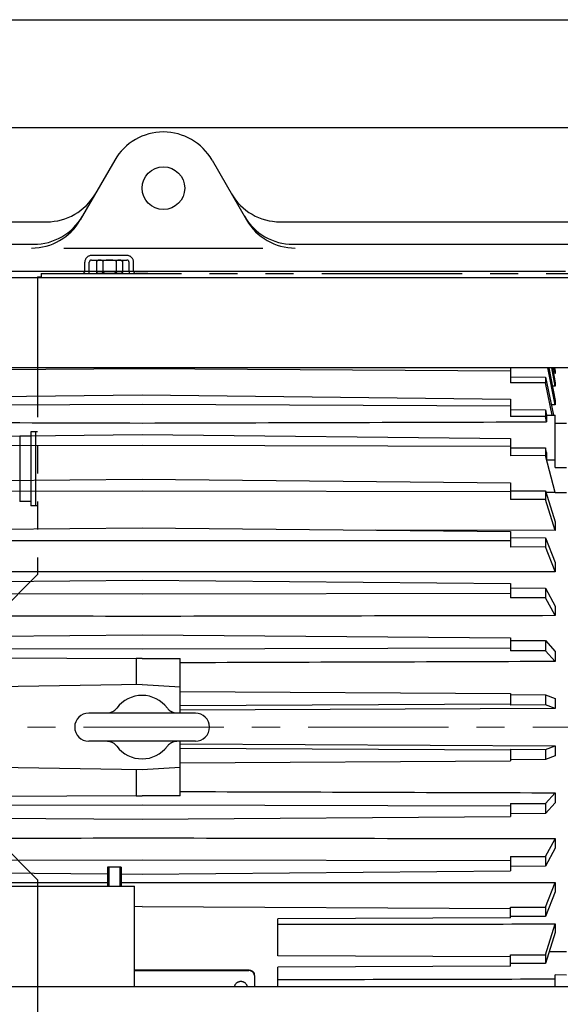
# Model space of a CAD drawing. Extents: x 0 to 8400, y 0 to 5940.
# Tile 30 of 34: x 3793 to 4034, y 4377 to 4815. Entities that reach past the tile are written whole.
import ezdxf

# ---------------------------------------------------------------- set-up
doc = ezdxf.new("R2010")
doc.units = 0
doc.header["$LTSCALE"] = 50
doc.header["$MEASUREMENT"] = 0
doc.linetypes.add('CENTER', pattern=[2, 1.25, -0.25, 0.25, -0.25])
doc.linetypes.add('PHANTOM', pattern=[2.5, 1.25, -0.25, 0.25, -0.25, 0.25, -0.25])
doc.layers.add('ACCES5', color=1, linetype='CONTINUOUS')
doc.layers.add('DETAIL', color=7, linetype='CONTINUOUS')

msp = doc.modelspace()

# ---------------------------------------------------------------- linework, layer by layer
at = {"layer": 'ACCES5', "linetype": 'PHANTOM'}
for p, q in [((3840.69898, 4710.00019), (3824.99953, 4710.00019)), ((3821.99903, 4702.99949), (3821.99903, 4706.99974)), ((3823.99978, 4702.99949), (3823.99978, 4706.99974)), ((3824.99953, 4707.99949), (3840.69898, 4707.99949)), ((3827.24913, 4707.52369), (3828.07433, 4708.00024)), ((3827.24928, 4707.52339), (3827.24928, 4702.47704)), ((3829.99953, 4707.48554), (3829.99953, 4702.51484)), ((3835.99928, 4707.48554), (3835.99928, 4702.51484)), ((3837.92373, 4708.00054), (3838.74938, 4707.52384)), ((3838.74953, 4707.52339), (3838.74953, 4702.47704)), ((3841.69998, 4702.99949), (3841.69998, 4706.99974)), ((3843.69948, 4702.99949), (3843.69948, 4706.99974)), ((3801.00003, 4700.50024), (3801.00003, 4568.00024)), ((3801.00003, 4700.50024), (3802.49998, 4700.50024)), ((3802.49998, 4702.00019), (4193.50003, 4702.00019)), ((3802.49998, 4702.00019), (3802.49998, 4700.50024)), ((3828.07433, 4702.00034), (3827.24973, 4702.47639)), ((3837.92433, 4701.99974), (3828.07448, 4701.99974)), ((3838.74908, 4702.47669), (3837.92388, 4702.00034)), ((3849.99953, 4701.99974), (3844.69923, 4701.99974)), ((3801.00003, 4631.50044), (3798.00003, 4631.50044)), ((3798.00003, 4631.50044), (3798.00003, 4598.49999)), ((3799.99953, 4631.50044), (3799.99953, 4598.49999)), ((3793.00003, 4629.49974), (3793.00003, 4600.49949)), ((3798.00003, 4629.49974), (3793.00003, 4629.49974)), ((3798.00003, 4600.49949), (3793.00003, 4600.49949)), ((3801.00003, 4598.49999), (3798.00003, 4598.49999)), ((3783.00018, 4550.00034), (3801.00003, 4568.00024)), ((3783.00033, 4450.00004), (3801.00003, 4432.00034)), ((3801.00003, 4432.00049), (3801.00003, 4299.50034))]:
    msp.add_line(p, q, dxfattribs=at)
for centre, radius, start, end in [((3824.99953, 4706.99974), 3, 89.999982, 179.99996), ((3840.69898, 4706.99974), 3, 0, 89.999982), ((3824.99953, 4706.99974), 1, 89.999982, 179.99996), ((3828.63113, 4705.92429), 2.07631, 48.772506, 131.71419), ((3833.00003, 4699.00044), 9, 70.528697, 109.47116), ((3837.36768, 4705.92304), 2.07631, 48.285705, 131.22739), ((3840.69898, 4706.99974), 1, 0, 89.999982), ((3820.99928, 4702.99949), 1, 270.00002, 0), ((3820.99928, 4702.99949), 3, 340.54368, 0), ((3828.63113, 4704.07614), 2.07631, 228.2857, 311.22737), ((3833.00003, 4710.99999), 9, 250.52873, 289.47114), ((3837.36768, 4704.07614), 2.07631, 228.7725, 311.71417), ((3844.69923, 4702.99949), 3, 179.99999, 199.45632), ((3844.69923, 4702.99949), 1, 179.99996, 270)]:
    msp.add_arc(centre, radius, start, end, dxfattribs=at)
at = {"layer": 'DETAIL'}
for p, q in [((3555.00004, 4814.99989), (5085.00004, 4814.99989)), ((3623.0003, 4766.99989), (4203.0002, 4766.99989)), ((3835.34953, 4752.49989), (3819.94414, 4725.81697)), ((3878.6508, 4752.49989), (3894.0562, 4725.81697)), ((3652.00017, 4724.99989), (3805.03864, 4724.99989)), ((3908.96169, 4724.99989), (4061.89983, 4724.99989)), ((3652.00017, 4714.99989), (3799.26514, 4714.99989)), ((3812.72726, 4713.31697), (3901.27308, 4713.31697)), ((3914.73519, 4714.99989), (4061.89983, 4714.99989)), ((4203.0002, 4699.99989), (3623.0003, 4699.99989)), ((3652.00017, 4702.99989), (4036.00017, 4702.99989)), ((4203.0002, 4659.99989), (3623.0003, 4659.99989)), ((3847.50068, 4659.49939), (3683.50068, 4658.51239)), ((4011.50068, 4658.51239), (3847.50068, 4659.49939)), ((4011.50068, 4659.99989), (4011.50068, 4653.33038)), ((4011.50068, 4655.95122), (4027.11259, 4655.90496)), ((4027.11259, 4655.90496), (4030.70712, 4638.94413)), ((4031.50068, 4643.49094), (4028.25346, 4659.99989)), ((4028.64764, 4659.99989), (4031.50068, 4645.48124)), ((4031.50068, 4651.8271), (4029.97834, 4659.99989)), ((4030.24859, 4659.99989), (4031.50068, 4653.27357)), ((4031.50068, 4657.53857), (4030.70542, 4657.54577)), ((4031.50068, 4657.56545), (4031.06293, 4659.99989)), ((4031.2209, 4659.99989), (4031.50068, 4658.44335)), ((4031.50068, 4658.44335), (4031.50068, 4657.53857)), ((4027.11259, 4653.3784), (4011.50068, 4653.33038)), ((4030.1755, 4638.9445), (4027.11259, 4653.3784)), ((4031.50068, 4651.80115), (4030.25681, 4651.81112)), ((4031.50068, 4653.27357), (4031.50068, 4651.80115)), ((3683.50068, 4646.07177), (3847.50068, 4647.99969)), ((3847.50068, 4647.99969), (4011.50068, 4646.07177)), ((3847.50068, 4643.71394), (3683.50068, 4642.96138)), ((4011.50068, 4642.96138), (3847.50068, 4643.71394)), ((4011.50068, 4646.07177), (4011.50068, 4638.27566)), ((4031.50068, 4643.46636), (4029.74617, 4643.47838)), ((4031.50068, 4645.48124), (4031.50068, 4643.46636)), ((4011.50068, 4641.38605), (4027.11259, 4641.3309)), ((4027.11259, 4638.33239), (4011.50068, 4638.27566)), ((4027.11259, 4641.3309), (4027.67138, 4638.94627)), ((4027.67138, 4635.95177), (4027.11259, 4638.33239)), ((4027.67138, 4638.94627), (4031.50068, 4638.94357)), ((4031.50068, 4615.65013), (4031.50068, 4638.94357)), ((4031.50068, 4635.31073), (4036.50068, 4635.31073)), ((3683.50068, 4628.51099), (3847.50068, 4630.35646)), ((3847.50068, 4630.35646), (4011.50068, 4628.51099)), ((3847.50068, 4625.4695), (3683.50068, 4624.96426)), ((4011.50068, 4624.96426), (3847.50068, 4625.4695)), ((4011.50068, 4628.51099), (4011.50068, 4620.85499)), ((4011.50068, 4624.40171), (4027.11259, 4624.33862)), ((4027.11259, 4620.91948), (4011.50068, 4620.85499)), ((4027.67138, 4622.24683), (4027.11259, 4624.33862)), ((4031.50552, 4604.51078), (4027.11259, 4620.91948)), ((4031.50068, 4618.82989), (4027.67138, 4618.83226)), ((4031.50068, 4615.65013), (4036.50068, 4615.65013)), ((3683.50068, 4608.75134), (3847.50068, 4610.48279)), ((3847.50068, 4610.48279), (4011.50068, 4608.75134)), ((4011.50068, 4608.75134), (4011.50068, 4601.36646)), ((3847.50068, 4605.07824), (3683.50068, 4604.82897)), ((4011.50068, 4604.82897), (3847.50068, 4605.07824)), ((4011.50068, 4605.28883), (4027.11259, 4605.21887)), ((4027.11259, 4605.21887), (4031.50068, 4591.37306)), ((4031.50552, 4604.51078), (4027.33342, 4604.52211)), ((4031.50552, 4604.51078), (4036.50068, 4604.4766)), ((4027.11259, 4601.4376), (4011.50068, 4601.36646)), ((4031.50068, 4587.63145), (4027.11259, 4601.4376)), ((4031.50068, 4591.37306), (4031.50068, 4587.61623)), ((3683.50068, 4587.13092), (3847.50068, 4588.71873)), ((3847.50068, 4588.71873), (4011.50068, 4587.13092)), ((4031.50068, 4587.61623), (3951.38485, 4587.71299)), ((4011.50068, 4587.13092), (4011.50068, 4580.14352)), ((3847.50068, 4582.88906), (3683.50068, 4582.90002)), ((4011.50068, 4582.90002), (3847.50068, 4582.88906)), ((4011.50068, 4584.37442), (4027.11259, 4584.29879)), ((4027.11259, 4584.29879), (4031.50068, 4573.27056)), ((4027.11259, 4580.22009), (4011.50068, 4580.14352)), ((4031.50068, 4569.23464), (4027.11259, 4580.22009)), ((4031.50068, 4573.27056), (4031.50068, 4569.22252)), ((3683.50068, 4564.01967), (3847.50068, 4565.43667)), ((3847.50068, 4565.43667), (4011.50068, 4564.01967)), ((4011.50068, 4564.01967), (4011.50068, 4557.5493)), ((3847.50068, 4559.28162), (3683.50068, 4559.55263)), ((4011.50068, 4559.55263), (3847.50068, 4559.28162)), ((4011.50068, 4562.01634), (4027.11259, 4561.93634)), ((4027.11259, 4561.93634), (4031.50068, 4553.91438)), ((4027.11259, 4557.62999), (4011.50068, 4557.5493)), ((4031.50068, 4549.6532), (4027.11259, 4557.62999)), ((4031.50068, 4553.91438), (4031.50068, 4549.64439)), ((3683.50068, 4539.81302), (3847.50068, 4541.03497)), ((3847.50068, 4541.03497), (4011.50068, 4539.81302)), ((4011.50068, 4539.81302), (4011.50068, 4533.9704)), ((4011.50068, 4538.59715), (4027.11259, 4538.51414)), ((4027.11259, 4538.51414), (4031.50068, 4533.63571)), ((3847.50068, 4534.65986), (3683.50068, 4535.18627)), ((4011.50068, 4535.18627), (3847.50068, 4534.65986)), ((4027.11259, 4534.05382), (4011.50068, 4533.9704)), ((4031.50068, 4529.22218), (4027.11259, 4534.05382)), ((4031.50068, 4533.63571), (4031.50068, 4529.21683)), ((3782.752, 4530.80653), (3844.81295, 4530.57139)), ((3844.81295, 4530.57139), (3844.81295, 4518.95917)), ((3847.50068, 4530.55701), (3864.50068, 4530.5504)), ((3864.50068, 4506.24989), (3864.50068, 4530.5504)), ((3847.50068, 4518.99989), (3782.752, 4518.01885)), ((3847.50068, 4518.99989), (3864.50068, 4517.99989)), ((3864.50068, 4515.82686), (4011.50068, 4514.92516)), ((4011.50068, 4514.92516), (4011.50068, 4509.81025)), ((4011.50068, 4514.51754), (4027.11259, 4514.43294)), ((4027.11259, 4514.43294), (4031.50068, 4512.78152)), ((4031.50068, 4512.78152), (4031.50068, 4508.29115)), ((3834.58182, 4506.99502), (3834.57895, 4506.99328)), ((3860.41969, 4506.99493), (3860.42181, 4506.99364)), ((4011.50068, 4510.21786), (3864.50068, 4509.52517)), ((4031.50068, 4508.28936), (3864.50068, 4507.4962)), ((4027.11259, 4509.89498), (4011.50068, 4509.81025)), ((4031.50068, 4508.29115), (4027.11259, 4509.89498)), ((3871.25068, 4506.24989), (3823.75068, 4506.24989)), ((3871.25068, 4493.74989), (3823.75068, 4493.74989)), ((3864.50068, 4469.44939), (3864.50068, 4493.74989)), ((3834.5817, 4493.00485), (3834.57954, 4493.00615)), ((3860.41954, 4493.00476), (3860.42244, 4493.00651)), ((3864.50068, 4492.50358), (4031.50068, 4491.71042)), ((4011.50068, 4489.78192), (3864.50068, 4490.47462)), ((4011.50068, 4490.18953), (4027.11259, 4490.1048)), ((4011.50068, 4490.18953), (4011.50068, 4485.07463)), ((4027.11259, 4490.1048), (4031.50068, 4491.70863)), ((4031.50068, 4491.70863), (4031.50068, 4487.21826)), ((3864.50068, 4484.17292), (4011.50068, 4485.07463)), ((4027.11259, 4485.56684), (4011.50068, 4485.48224)), ((4031.50068, 4487.21826), (4027.11259, 4485.56684)), ((3847.50068, 4480.99989), (3782.752, 4481.98093)), ((3844.81295, 4481.04061), (3844.81295, 4469.42839)), ((3864.50068, 4481.99989), (3847.50068, 4480.99989)), ((3844.81295, 4469.42839), (3782.752, 4469.19325)), ((3864.50068, 4469.44939), (3847.50068, 4469.44277)), ((4027.11259, 4465.94596), (4031.50068, 4470.77761)), ((4031.50068, 4470.78295), (4031.50068, 4466.36407)), ((3847.50068, 4465.33992), (3683.50068, 4464.81351)), ((4011.50068, 4464.81351), (3847.50068, 4465.33992)), ((4011.50068, 4466.02938), (4027.11259, 4465.94596)), ((4011.50068, 4466.02938), (4011.50068, 4460.18676)), ((4031.50068, 4466.36407), (4027.11259, 4461.48565)), ((3683.50068, 4460.18676), (3847.50068, 4458.96482)), ((3847.50068, 4458.96482), (4011.50068, 4460.18676)), ((4027.11259, 4461.48565), (4011.50068, 4461.40264)), ((4027.11259, 4442.36979), (4031.50068, 4450.34659)), ((4031.50068, 4450.35539), (4031.50068, 4446.0854)), ((4031.50068, 4446.0854), (4027.11259, 4438.06344)), ((4011.50068, 4442.45048), (4027.11259, 4442.36979)), ((4011.50068, 4442.45048), (4011.50068, 4435.98012)), ((3847.50068, 4440.71816), (3683.50068, 4440.44716)), ((3838.13103, 4437.64986), (3832.13103, 4437.64986)), ((3832.13103, 4437.64986), (3832.13103, 4429.14986)), ((3832.67254, 4437.64986), (3832.67254, 4429.14986)), ((3837.58953, 4437.64986), (3837.58953, 4429.14986)), ((3838.13103, 4437.64986), (3838.13103, 4429.14986)), ((4011.50068, 4440.44716), (3847.50068, 4440.71816)), ((4027.11259, 4438.06344), (4011.50068, 4437.98344)), ((3776.04254, 4435.18053), (3832.13103, 4434.69591)), ((3838.13103, 4434.64407), (3847.50068, 4434.56311)), ((3847.50068, 4434.56311), (4011.50068, 4435.98012)), ((3764.04254, 4429.14986), (3844.13103, 4429.14986)), ((3844.13103, 4384.54875), (3844.13103, 4429.14986)), ((4027.11259, 4419.7797), (4031.50068, 4430.76515)), ((4031.50068, 4430.77727), (4031.50068, 4426.72922)), ((4031.50068, 4426.72922), (4027.11259, 4415.70099)), ((3847.50068, 4420.08645), (3844.13103, 4420.07035)), ((3847.50068, 4420.08645), (4011.50068, 4419.30255)), ((4011.50068, 4419.85626), (4027.11259, 4419.7797)), ((4011.50068, 4415.15363), (4011.50068, 4419.85626)), ((4011.50068, 4415.15363), (3908.00068, 4414.65891)), ((4027.11259, 4415.70099), (4011.50068, 4415.62536)), ((3908.00068, 4398.2486), (3908.00068, 4414.65891)), ((4027.11259, 4398.56219), (4031.50068, 4412.36833)), ((4031.50068, 4412.38356), (4031.50068, 4408.62672)), ((4031.50068, 4408.62672), (4027.11259, 4394.78091)), ((4011.50068, 4397.75218), (3908.00068, 4398.2486)), ((4011.50068, 4398.63332), (4027.11259, 4398.56219)), ((4011.50068, 4393.58899), (4011.50068, 4398.63332)), ((4028.78766, 4400.06626), (4036.50068, 4400.08417)), ((4011.50068, 4393.58899), (3908.00068, 4393.09258)), ((3908.00068, 4384.54875), (3908.00068, 4393.09258)), ((4027.11259, 4394.78091), (4011.50068, 4394.71095)), ((3844.13103, 4391.87664), (3895.00068, 4391.87664)), ((3844.13103, 4391.63806), (3895.00068, 4391.63806)), ((3895.00068, 4391.87664), (3895.00068, 4391.63806)), ((3897.50068, 4389.44101), (3897.50068, 4384.54875)), ((4036.50068, 4389.64013), (4031.50068, 4389.66051)), ((4031.50068, 4384.54875), (4031.50068, 4389.66051)), ((3623.00084, 4384.54875), (4203.0002, 4384.54875))]:
    msp.add_line(p, q, dxfattribs=at)
at = {"layer": 'DETAIL', "color": 4, "linetype": 'CENTER', "lineweight": 13}
msp.add_line((3421.4511, 4499.99989), (5131.59247, 4499.99989), dxfattribs=at)
at = {"layer": 'DETAIL'}
for points in [[(3834.58182, 4506.99501), (3833.91502, 4506.65319), (3833.13981, 4506.39145), (3832.46545, 4506.27223), (3832.03688, 4506.24989)], [(3862.96448, 4506.24989), (3862.5219, 4506.27369), (3861.82713, 4506.40021), (3861.02922, 4506.67801), (3860.41969, 4506.99493)], [(3832.03686, 4493.74989), (3832.47954, 4493.72609), (3833.17416, 4493.59959), (3833.9721, 4493.3218), (3834.5817, 4493.00485)], [(3860.41954, 4493.00477), (3861.08641, 4493.34662), (3861.86163, 4493.60835), (3862.53586, 4493.72754), (3862.96451, 4493.74989)]]:
    msp.add_lwpolyline(points, dxfattribs=at)
msp.add_circle((3857.00017, 4739.99989), 9.5, dxfattribs=at)
for centre, radius, start, end in [((3857.00017, 4739.99989), 25, 30, 150), ((3805.03864, 4749.99989), 25, 270, 330), ((3908.96169, 4749.99989), 25, 210, 270), ((3799.26514, 4739.99989), 25, 270, 330), ((3914.73519, 4739.99989), 25, 210, 270), ((3798.2935, 4738.31697), 25, 270, 330), ((3915.70683, 4738.31697), 25, 210, 270), ((4481.56714, 4637.44912), 453.89823, 179.811014, 180.189012), ((4616.87239, 4620.53943), 589.20348, 179.833967, 180.16601), ((3847.50068, 4499.99989), 14.11875, 37.143292, 142.856708), ((3831.65414, 4511.8484), 5.66803, 301.099434, 306.057174), ((3831.64471, 4511.86012), 5.68303, 306.064461, 324.065144), ((3863.35799, 4511.86142), 5.68488, 215.937608, 233.193977), ((3863.34737, 4511.84865), 5.66833, 233.202529, 238.902309), ((3823.75068, 4499.99989), 6.25, 90, 270), ((3871.25068, 4499.99989), 6.25, 270, 90), ((3831.65399, 4488.15113), 5.66833, 53.20261, 58.9021), ((3831.64338, 4488.13836), 5.68488, 35.937613, 53.194064), ((3847.50068, 4499.99989), 14.11875, 217.143292, 322.856708), ((3863.35666, 4488.13966), 5.68303, 126.064934, 144.065135), ((3863.34723, 4488.15139), 5.66803, 121.099477, 126.057654), ((3895.57288, 4389.44079), 1.92781, 0.006782, 7.017229)]:
    msp.add_arc(centre, radius, start, end, dxfattribs=at)
for centre, major_axis, ratio, start_param, end_param in [((4059.90696, 4499.99989), (-27.52535, 185.98128), 0.095882, 0.562633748, 0.587084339), ((4059.90696, 4499.99989), (-24.98688, 185.9781), 0.114226, 0.692377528, 0.71682812), ((4059.90696, 4499.99989), (-22.00331, 185.97774), 0.130771, 0.823152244, 0.847602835), ((4059.90696, 4499.99989), (-18.61526, 185.98036), 0.145187, 0.954991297, 0.979441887), ((4059.90696, 4499.99989), (-14.8742, 185.98531), 0.157163, 1.087853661, 1.112304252), ((4059.90696, 4499.99989), (-10.84299, 185.99125), 0.166419, 1.221620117, 1.246070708), ((4059.90696, 4499.99989), (-6.59523, 185.99651), 0.172728, 1.356096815, 1.380547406), ((3249.50068, 4499.99989), (31832, -169.67604), 0.00106, 1.552014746, 1.552099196), ((4059.90696, 4499.99989), (-2.21353, 185.99959), 0.175925, 1.491027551, 1.515478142), ((4059.90696, 4499.99989), (2.21353, 185.99959), 0.175925, -4.657070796, -4.632620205), ((3249.50068, 4499.99989), (31832, 169.67604), 0.00106, -1.552099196, -1.552014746), ((4059.90696, 4499.99989), (6.59523, 185.99651), 0.172728, -4.52214006, -4.497689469), ((4059.90696, 4499.99989), (10.84299, 185.99125), 0.166419, -4.387663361, -4.36321277), ((4059.90696, 4499.99989), (14.8742, 185.98531), 0.157163, -4.253896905, -4.229446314), ((4059.90696, 4499.99989), (18.61526, 185.98036), 0.145187, -4.121034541, -4.09658395)]:
    msp.add_ellipse(centre, major_axis=major_axis, ratio=ratio, start_param=start_param, end_param=end_param, dxfattribs=at)
for points in [[(3673.50068, 4635.93369), (3731.50069, 4635.76374), (3789.50069, 4635.59317), (3847.50068, 4635.422)], [(3847.50068, 4635.422), (3907.55758, 4635.59924), (3967.61448, 4635.77583), (4027.67138, 4635.95177)], [(3847.50068, 4569.16378), (3789.50068, 4569.1827), (3731.50068, 4569.20124), (3673.50068, 4569.21939)], [(4031.50068, 4569.22252), (3970.16735, 4569.20337), (3908.83402, 4569.18378), (3847.50068, 4569.16378)], [(3847.50068, 4549.30659), (3789.50068, 4549.41336), (3731.50068, 4549.51986), (3673.50068, 4549.62608)], [(4031.50068, 4549.64439), (3970.16735, 4549.5321), (3908.83402, 4549.41949), (3847.50068, 4549.30659)], [(4031.50068, 4529.21683), (3975.83402, 4529.03212), (3920.16735, 4528.84726), (3864.50068, 4528.66225)], [(3864.50068, 4471.33754), (3920.16735, 4471.15252), (3975.83402, 4470.96766), (4031.50068, 4470.78295)], [(3673.50068, 4450.37371), (3731.50068, 4450.47992), (3789.50068, 4450.58643), (3847.50068, 4450.6932)], [(3847.50068, 4450.6932), (3908.83402, 4450.58029), (3970.16735, 4450.46768), (4031.50068, 4450.3554)], [(3776.04254, 4430.81289), (3794.7387, 4430.81889), (3813.43487, 4430.82492), (3832.13103, 4430.831)], [(3838.13103, 4430.83295), (3841.25425, 4430.83397), (3844.37747, 4430.83498), (3847.50068, 4430.836)], [(3847.50068, 4430.836), (3908.83402, 4430.816), (3970.16735, 4430.79642), (4031.50068, 4430.77727)], [(3908.00068, 4412.23464), (3949.16735, 4412.28404), (3990.33402, 4412.33368), (4031.50068, 4412.38356)], [(4031.50068, 4387.75913), (3990.33402, 4387.66363), (3949.16735, 4387.56837), (3908.00068, 4387.47334)]]:
    msp.add_open_spline(points, degree=3, dxfattribs=at)
for points, knots in [([(3895.00068, 4391.87664), (3895.08233, 4391.87664), (3895.2457, 4391.86953), (3895.48852, 4391.83795), (3895.72681, 4391.78564), (3895.95804, 4391.71296), (3896.18003, 4391.62082), (3896.39068, 4391.50995), (3896.58805, 4391.38144), (3896.8292, 4391.18974), (3897.03878, 4390.9663), (3897.20837, 4390.71805), (3897.31361, 4390.52273), (3897.39664, 4390.31921), (3897.45644, 4390.10935), (3897.49255, 4389.89546), (3897.50068, 4389.75139), (3897.50068, 4389.67959)], [0, 0, 0, 0, 0.066368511, 0.132721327, 0.198799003, 0.264414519, 0.329475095, 0.393905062, 0.457636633, 0.52060882, 0.644035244, 0.704676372, 0.764634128, 0.824027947, 0.88299721, 0.941637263, 1, 1, 1, 1]), ([(3897.48624, 4389.6763), (3897.47805, 4389.74303), (3897.45469, 4389.8761), (3897.39919, 4390.07157), (3897.32349, 4390.26165), (3897.22845, 4390.44477), (3897.11476, 4390.61943), (3896.9834, 4390.7842), (3896.83554, 4390.93778), (3896.67233, 4391.07878), (3896.49515, 4391.20604), (3896.24142, 4391.35674), (3895.96661, 4391.47508), (3895.67837, 4391.559), (3895.38107, 4391.61963), (3895.1527, 4391.63806), (3895.00068, 4391.63806)], [0, 0, 0, 0, 0.058379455, 0.117065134, 0.176138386, 0.235721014, 0.295919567, 0.356808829, 0.418419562, 0.480763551, 0.543829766, 0.607575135, 0.736756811, 0.802179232, 0.868006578, 1, 1, 1, 1]), ([(3891.50068, 4386.71668), (3891.40597, 4386.71668), (3891.21646, 4386.70844), (3890.93479, 4386.6718), (3890.65837, 4386.61112), (3890.39015, 4386.52682), (3890.13264, 4386.41994), (3889.88829, 4386.29132), (3889.65935, 4386.14225), (3889.37961, 4385.91989), (3889.13647, 4385.66071), (3888.93976, 4385.3727), (3888.81771, 4385.14609), (3888.72141, 4384.91006), (3888.6641, 4384.70921), (3888.63995, 4384.5878), (3888.63324, 4384.54875)], [0, 0, 0, 0, 0.0331842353, 0.0663606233, 0.0993994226, 0.1322071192, 0.1647374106, 0.1969525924, 0.2288185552, 0.2603041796, 0.322015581, 0.3523400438, 0.382325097, 0.4120187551, 0.4414798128, 0.4553535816, 0.4553535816, 0.4553535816, 0.4553535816]), ([(3894.36812, 4384.54875), (3894.36141, 4384.5878), (3894.33726, 4384.70921), (3894.27996, 4384.91006), (3894.18366, 4385.14609), (3894.0616, 4385.3727), (3893.8649, 4385.66071), (3893.62175, 4385.91989), (3893.34202, 4386.14225), (3893.11308, 4386.29132), (3892.86873, 4386.41994), (3892.61121, 4386.52682), (3892.34299, 4386.61112), (3892.06657, 4386.6718), (3891.78491, 4386.70844), (3891.5954, 4386.71668), (3891.50068, 4386.71668)], [0.5446464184, 0.5446464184, 0.5446464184, 0.5446464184, 0.5585201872, 0.5879812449, 0.617674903, 0.6476599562, 0.677984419, 0.7396958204, 0.7711814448, 0.8030474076, 0.8352625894, 0.8677928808, 0.9006005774, 0.9336393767, 0.9668157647, 1, 1, 1, 1])]:
    msp.add_open_spline(points, degree=3, knots=knots, dxfattribs=at)

doc.saveas('drawing.dxf')
